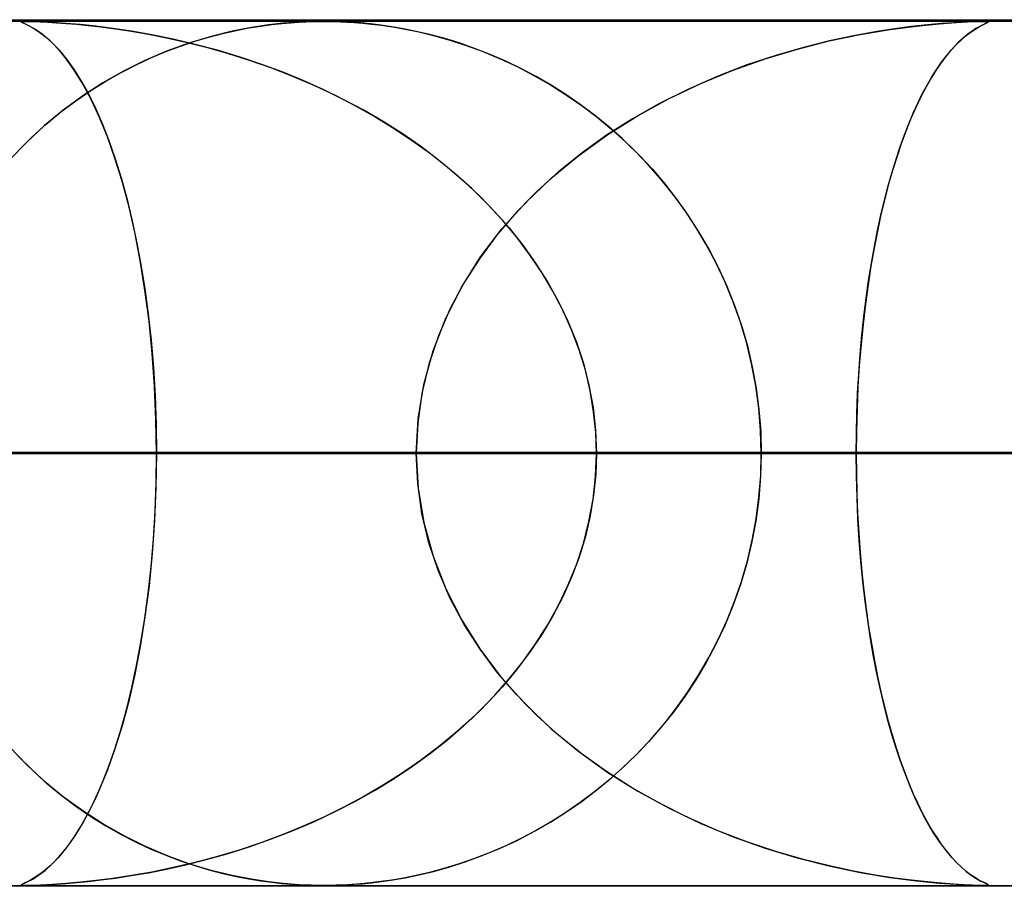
# Model space of a CAD drawing. Header units: millimetres. Extents: x -550 to 550, y -599 to 599.
# Tile 7 of 47: x -209 to -197, y 589 to 599. Entities that reach past the tile are written whole.
import ezdxf

# ---------------------------------------------------------------- set-up
doc = ezdxf.new("R2010")
doc.units = ezdxf.units.MM
doc.layers.add('HIDDEN', color=7, linetype='Continuous')
doc.layers.add('THICK', color=7, linetype='Continuous')

msp = doc.modelspace()

# ---------------------------------------------------------------- linework, layer by layer
at = {"layer": 'HIDDEN'}
for p, q in [((0, 598.99), (-451, 598.99)), ((0, 598.99), (-229.578, 598.99)), ((0, 598.99), (-229.578, 598.99)), ((0, 598.98), (-220.245, 598.98)), ((-208.692, 598.975), (-208.685, 598.978)), ((-208.685, 598.969), (-208.692, 598.975)), ((-208.677, 598.979), (-208.691, 598.975)), ((-208.691, 598.975), (-208.682, 598.967)), ((-208.685, 598.978), (-208.667, 598.98)), ((-208.657, 598.955), (-208.685, 598.969)), ((-208.682, 598.967), (-208.656, 598.955)), ((-208.638, 598.98), (-208.677, 598.979)), ((-208.667, 598.98), (-208.639, 598.98)), ((-208.604, 598.93), (-208.657, 598.955)), ((-208.656, 598.955), (-208.615, 598.935)), ((-208.639, 598.98), (-208.599, 598.98)), ((-208.571, 598.979), (-208.638, 598.98)), ((-208.615, 598.935), (-208.56, 598.906)), ((-208.534, 598.89), (-208.604, 598.93)), ((-208.599, 598.98), (-208.546, 598.978)), ((-208.471, 598.975), (-208.571, 598.979)), ((-208.546, 598.978), (-208.476, 598.976)), ((-208.476, 598.976), (-208.389, 598.971)), ((-208.335, 598.968), (-208.471, 598.975)), ((-208.389, 598.971), (-208.286, 598.965)), ((-208.177, 598.957), (-208.335, 598.968)), ((-208.286, 598.965), (-208.173, 598.957)), ((-208.009, 598.943), (-208.177, 598.957)), ((-208.173, 598.957), (-208.053, 598.947)), ((-208.053, 598.947), (-207.921, 598.934)), ((-207.832, 598.924), (-208.009, 598.943)), ((-207.921, 598.934), (-207.772, 598.917)), ((-207.635, 598.899), (-207.832, 598.924)), ((-206.064, 598.904), (-205.926, 598.927)), ((-205.838, 598.939), (-206.034, 598.909)), ((-205.926, 598.927), (-205.8, 598.944)), ((-205.668, 598.958), (-205.838, 598.939)), ((-205.8, 598.944), (-205.685, 598.956)), ((-205.685, 598.956), (-205.582, 598.965)), ((-205.533, 598.969), (-205.668, 598.958)), ((-205.582, 598.965), (-205.489, 598.972)), ((-205.429, 598.975), (-205.533, 598.969)), ((-205.489, 598.972), (-205.407, 598.976)), ((-205.346, 598.978), (-205.429, 598.975)), ((-205.407, 598.976), (-205.333, 598.978)), ((-205.271, 598.979), (-205.346, 598.978)), ((-205.333, 598.978), (-205.264, 598.98)), ((-205.2, 598.98), (-205.271, 598.979)), ((-205.264, 598.98), (-205.199, 598.98)), ((-205.129, 598.98), (-205.2, 598.98)), ((-205.199, 598.98), (-205.136, 598.98)), ((-205.136, 598.98), (-205.072, 598.978)), ((-205.055, 598.978), (-205.129, 598.98)), ((-205.072, 598.978), (-205.003, 598.976)), ((-204.972, 598.975), (-205.055, 598.978)), ((-205.003, 598.976), (-204.928, 598.973)), ((-204.877, 598.97), (-204.972, 598.975)), ((-204.928, 598.973), (-204.845, 598.967)), ((-204.772, 598.962), (-204.877, 598.97)), ((-204.845, 598.967), (-204.752, 598.96)), ((-204.658, 598.951), (-204.772, 598.962)), ((-204.752, 598.96), (-204.649, 598.95)), ((-204.539, 598.936), (-204.658, 598.951)), ((-204.649, 598.95), (-204.533, 598.935)), ((-204.414, 598.918), (-204.539, 598.936)), ((-204.533, 598.935), (-204.402, 598.916)), ((-204.279, 598.895), (-204.414, 598.918)), ((-198.661, 598.887), (-198.354, 598.927)), ((-198.412, 598.92), (-198.611, 598.894)), ((-198.229, 598.94), (-198.412, 598.92)), ((-198.354, 598.927), (-198.094, 598.953)), ((-198.065, 598.955), (-198.229, 598.94)), ((-198.094, 598.953), (-197.898, 598.967)), ((-197.924, 598.965), (-198.065, 598.955)), ((-197.806, 598.972), (-197.924, 598.965)), ((-197.898, 598.967), (-197.768, 598.974)), ((-197.708, 598.977), (-197.806, 598.972)), ((-197.768, 598.974), (-197.682, 598.978)), ((-197.631, 598.979), (-197.708, 598.977)), ((-197.682, 598.978), (-197.621, 598.979)), ((-197.67, 598.896), (-197.619, 598.925)), ((-197.631, 598.919), (-197.669, 598.897)), ((-197.576, 598.98), (-197.631, 598.979)), ((-197.598, 598.936), (-197.631, 598.919)), ((-197.621, 598.979), (-197.576, 598.98)), ((-197.619, 598.925), (-197.575, 598.947)), ((-197.572, 598.949), (-197.598, 598.936)), ((-197.576, 598.98), (-197.574, 598.98)), ((-197.542, 598.979), (-197.576, 598.98)), ((-197.575, 598.947), (-197.543, 598.962)), ((-197.574, 598.98), (-197.572, 598.98)), ((-197.572, 598.98), (-197.569, 598.98)), ((-197.55, 598.959), (-197.572, 598.949)), ((-197.569, 598.98), (-197.567, 598.98)), ((-197.567, 598.98), (-197.565, 598.98)), ((-197.565, 598.98), (-197.563, 598.98)), ((-197.561, 598.98), (-197.537, 598.979)), ((-197.533, 598.967), (-197.55, 598.959)), ((-197.543, 598.962), (-197.526, 598.971)), ((-197.526, 598.977), (-197.542, 598.979)), ((-197.537, 598.979), (-197.526, 598.977)), ((-197.525, 598.973), (-197.533, 598.967)), ((-197.526, 598.977), (-197.525, 598.973)), ((-197.526, 598.971), (-197.526, 598.977)), ((-208.56, 598.906), (-208.493, 598.863)), ((-208.449, 598.831), (-208.534, 598.89)), ((-208.493, 598.863), (-208.417, 598.806)), ((-208.358, 598.754), (-208.449, 598.831)), ((-208.417, 598.806), (-208.335, 598.731)), ((-207.772, 598.917), (-207.605, 598.895)), ((-207.419, 598.866), (-207.635, 598.899)), ((-207.605, 598.895), (-207.422, 598.867)), ((-207.422, 598.867), (-207.225, 598.833)), ((-207.186, 598.825), (-207.419, 598.866)), ((-207.225, 598.833), (-207.014, 598.791)), ((-206.938, 598.774), (-207.186, 598.825)), ((-206.498, 598.807), (-206.756, 598.729)), ((-206.526, 598.799), (-206.366, 598.841)), ((-206.256, 598.866), (-206.498, 598.807)), ((-206.366, 598.841), (-206.211, 598.876)), ((-206.034, 598.909), (-206.256, 598.866)), ((-206.211, 598.876), (-206.064, 598.904)), ((-204.402, 598.916), (-204.258, 598.891)), ((-204.134, 598.865), (-204.279, 598.895)), ((-204.258, 598.891), (-204.101, 598.858)), ((-203.978, 598.829), (-204.134, 598.865)), ((-204.101, 598.858), (-203.933, 598.818)), ((-203.812, 598.785), (-203.978, 598.829)), ((-203.933, 598.818), (-203.754, 598.768)), ((-199.365, 598.754), (-199.005, 598.829)), ((-199.084, 598.814), (-199.361, 598.755)), ((-198.834, 598.86), (-199.084, 598.814)), ((-199.005, 598.829), (-198.661, 598.887)), ((-198.611, 598.894), (-198.834, 598.86)), ((-197.837, 598.769), (-197.781, 598.818)), ((-197.761, 598.833), (-197.813, 598.791)), ((-197.781, 598.818), (-197.725, 598.86)), ((-197.713, 598.868), (-197.761, 598.833)), ((-197.725, 598.86), (-197.67, 598.896)), ((-197.669, 598.897), (-197.713, 598.868)), ((-208.264, 598.658), (-208.358, 598.754)), ((-208.335, 598.731), (-208.251, 598.643)), ((-207.024, 598.631), (-206.855, 598.695)), ((-207.014, 598.791), (-206.791, 598.741)), ((-206.756, 598.729), (-207.014, 598.635)), ((-206.683, 598.715), (-206.938, 598.774)), ((-206.855, 598.695), (-206.689, 598.751)), ((-206.791, 598.741), (-206.557, 598.682)), ((-206.689, 598.751), (-206.526, 598.799)), ((-206.428, 598.647), (-206.683, 598.715)), ((-203.637, 598.731), (-203.812, 598.785)), ((-203.754, 598.768), (-203.566, 598.707)), ((-203.457, 598.669), (-203.637, 598.731)), ((-203.566, 598.707), (-203.371, 598.636)), ((-199.731, 598.661), (-199.365, 598.754)), ((-199.361, 598.755), (-199.66, 598.68)), ((-197.952, 598.652), (-197.894, 598.714)), ((-197.869, 598.74), (-197.928, 598.679)), ((-197.894, 598.714), (-197.837, 598.769)), ((-197.813, 598.791), (-197.869, 598.74)), ((-208.169, 598.543), (-208.264, 598.658)), ((-208.251, 598.643), (-208.167, 598.54)), ((-207.014, 598.635), (-207.266, 598.527)), ((-207.195, 598.56), (-207.024, 598.631)), ((-206.557, 598.682), (-206.313, 598.613)), ((-206.176, 598.571), (-206.428, 598.647)), ((-206.313, 598.613), (-206.06, 598.533)), ((-203.277, 598.599), (-203.457, 598.669)), ((-203.371, 598.636), (-203.169, 598.552)), ((-203.099, 598.521), (-203.277, 598.599)), ((-199.978, 598.588), (-200.313, 598.477)), ((-200.101, 598.549), (-199.731, 598.661)), ((-199.66, 598.68), (-199.978, 598.588)), ((-198.066, 598.509), (-198.009, 598.584)), ((-197.99, 598.608), (-198.054, 598.525)), ((-198.009, 598.584), (-197.952, 598.652)), ((-197.928, 598.679), (-197.99, 598.608)), ((-208.072, 598.407), (-208.169, 598.543)), ((-208.167, 598.54), (-208.083, 598.422)), ((-207.54, 598.39), (-207.367, 598.479)), ((-207.266, 598.527), (-207.512, 598.405)), ((-207.367, 598.479), (-207.195, 598.56)), ((-205.927, 598.488), (-206.176, 598.571)), ((-206.06, 598.533), (-205.804, 598.443)), ((-205.681, 598.396), (-205.927, 598.488)), ((-203.169, 598.552), (-202.968, 598.459)), ((-202.922, 598.437), (-203.099, 598.521)), ((-200.313, 598.477), (-200.658, 598.344)), ((-200.473, 598.417), (-200.101, 598.549)), ((-198.122, 598.428), (-198.066, 598.509)), ((-198.054, 598.525), (-198.119, 598.433)), ((-208.083, 598.422), (-207.999, 598.29)), ((-207.976, 598.25), (-208.072, 598.407)), ((-207.512, 598.405), (-207.751, 598.269)), ((-207.715, 598.291), (-207.54, 598.39)), ((-205.804, 598.443), (-205.553, 598.345)), ((-205.438, 598.297), (-205.681, 598.396)), ((-202.968, 598.459), (-202.772, 598.357)), ((-202.747, 598.344), (-202.922, 598.437)), ((-202.772, 598.357), (-202.581, 598.248)), ((-200.844, 598.264), (-200.473, 598.417)), ((-198.119, 598.433), (-198.182, 598.333)), ((-198.178, 598.34), (-198.122, 598.428)), ((-207.999, 598.29), (-207.917, 598.142)), ((-207.751, 598.269), (-207.983, 598.119)), ((-207.88, 598.07), (-207.976, 598.25)), ((-207.889, 598.182), (-207.715, 598.291)), ((-205.553, 598.345), (-205.307, 598.24)), ((-205.2, 598.191), (-205.438, 598.297)), ((-205.307, 598.24), (-205.068, 598.127)), ((-202.575, 598.244), (-202.747, 598.344)), ((-202.581, 598.248), (-202.395, 598.13)), ((-202.404, 598.136), (-202.575, 598.244)), ((-201.211, 598.089), (-200.844, 598.264)), ((-200.658, 598.344), (-200.997, 598.194)), ((-198.288, 598.143), (-198.233, 598.245)), ((-198.182, 598.333), (-198.244, 598.225)), ((-198.233, 598.245), (-198.178, 598.34)), ((-208.062, 598.063), (-207.889, 598.182)), ((-207.917, 598.142), (-207.836, 597.978)), ((-204.966, 598.076), (-205.2, 598.191)), ((-205.068, 598.127), (-204.834, 598.006)), ((-202.237, 598.021), (-202.404, 598.136)), ((-202.395, 598.13), (-202.215, 598.005)), ((-200.997, 598.194), (-201.323, 598.031)), ((-198.341, 598.035), (-198.288, 598.143)), ((-198.244, 598.225), (-198.305, 598.11)), ((-208.234, 597.934), (-208.062, 598.063)), ((-207.983, 598.119), (-208.207, 597.955)), ((-207.787, 597.869), (-207.88, 598.07)), ((-204.737, 597.953), (-204.966, 598.076)), ((-202.072, 597.897), (-202.237, 598.021)), ((-201.323, 598.031), (-201.636, 597.855)), ((-201.571, 597.893), (-201.211, 598.089)), ((-198.394, 597.92), (-198.341, 598.035)), ((-198.305, 598.11), (-198.363, 597.987)), ((-208.207, 597.955), (-208.423, 597.778)), ((-208.403, 597.795), (-208.234, 597.934)), ((-207.836, 597.978), (-207.757, 597.799)), ((-204.834, 598.006), (-204.607, 597.878)), ((-204.513, 597.823), (-204.737, 597.953)), ((-202.215, 598.005), (-202.041, 597.873)), ((-201.911, 597.766), (-202.072, 597.897)), ((-198.445, 597.798), (-198.394, 597.92)), ((-198.363, 597.987), (-198.42, 597.857)), ((-208.568, 597.646), (-208.403, 597.795)), ((-207.696, 597.646), (-207.787, 597.869)), ((-207.757, 597.799), (-207.681, 597.604)), ((-204.607, 597.878), (-204.387, 597.743)), ((-204.295, 597.684), (-204.513, 597.823)), ((-202.041, 597.873), (-201.873, 597.733)), ((-201.636, 597.855), (-201.934, 597.665)), ((-201.92, 597.674), (-201.571, 597.893)), ((-198.495, 597.669), (-198.445, 597.798)), ((-198.42, 597.857), (-198.476, 597.72)), ((-208.423, 597.778), (-208.629, 597.587)), ((-204.387, 597.743), (-204.174, 597.601)), ((-204.084, 597.538), (-204.295, 597.684)), ((-202.255, 597.433), (-201.92, 597.674)), ((-201.753, 597.626), (-201.911, 597.766)), ((-201.873, 597.733), (-201.711, 597.586)), ((-198.544, 597.533), (-198.495, 597.669)), ((-198.476, 597.72), (-198.529, 597.576)), ((-208.629, 597.587), (-208.825, 597.384)), ((-208.729, 597.487), (-208.568, 597.646)), ((-207.61, 597.401), (-207.696, 597.646)), ((-207.681, 597.604), (-207.607, 597.394)), ((-204.174, 597.601), (-203.968, 597.453)), ((-201.934, 597.665), (-202.217, 597.462)), ((-201.599, 597.478), (-201.753, 597.626)), ((-201.711, 597.586), (-201.555, 597.433)), ((-198.529, 597.576), (-198.58, 597.425)), ((-203.879, 597.383), (-204.084, 597.538)), ((-203.968, 597.453), (-203.771, 597.297)), ((-202.217, 597.462), (-202.485, 597.247)), ((-201.45, 597.321), (-201.599, 597.478)), ((-198.592, 597.389), (-198.544, 597.533)), ((-207.528, 597.136), (-207.61, 597.401)), ((-207.607, 597.394), (-207.538, 597.172)), ((-203.681, 597.22), (-203.879, 597.383)), ((-202.572, 597.171), (-202.255, 597.433)), ((-201.555, 597.433), (-201.405, 597.272)), ((-198.638, 597.239), (-198.592, 597.389)), ((-198.58, 597.425), (-198.63, 597.268)), ((-203.771, 597.297), (-203.581, 597.133)), ((-203.49, 597.05), (-203.681, 597.22)), ((-202.485, 597.247), (-202.737, 597.02)), ((-201.306, 597.156), (-201.45, 597.321)), ((-201.405, 597.272), (-201.262, 597.104)), ((-198.683, 597.082), (-198.638, 597.239)), ((-198.63, 597.268), (-198.677, 597.103)), ((-207.538, 597.172), (-207.474, 596.938)), ((-207.452, 596.85), (-207.528, 597.136)), ((-203.581, 597.133), (-203.399, 596.962)), ((-202.868, 596.888), (-202.572, 597.171)), ((-201.166, 596.981), (-201.306, 597.156)), ((-201.262, 597.104), (-201.126, 596.928)), ((-198.677, 597.103), (-198.722, 596.93)), ((-203.309, 596.871), (-203.49, 597.05)), ((-202.737, 597.02), (-202.972, 596.779)), ((-198.726, 596.917), (-198.683, 597.082)), ((-207.474, 596.938), (-207.414, 596.693)), ((-203.399, 596.962), (-203.225, 596.782)), ((-203.142, 596.584), (-202.868, 596.888)), ((-201.032, 596.798), (-201.166, 596.981)), ((-201.126, 596.928), (-200.995, 596.743)), ((-198.722, 596.93), (-198.766, 596.749)), ((-198.766, 596.745), (-198.726, 596.917)), ((-207.382, 596.544), (-207.452, 596.85)), ((-203.136, 596.684), (-203.309, 596.871)), ((-203.225, 596.782), (-203.058, 596.594)), ((-202.972, 596.779), (-203.192, 596.523)), ((-200.905, 596.605), (-201.032, 596.798)), ((-207.414, 596.693), (-207.36, 596.438)), ((-202.974, 596.49), (-203.136, 596.684)), ((-200.995, 596.743), (-200.871, 596.55)), ((-198.766, 596.749), (-198.807, 596.559)), ((-198.805, 596.566), (-198.766, 596.745)), ((-207.319, 596.22), (-207.382, 596.544)), ((-203.388, 596.26), (-203.142, 596.584)), ((-203.058, 596.594), (-202.9, 596.396)), ((-200.785, 596.404), (-200.905, 596.605)), ((-200.871, 596.55), (-200.754, 596.349)), ((-198.807, 596.559), (-198.846, 596.361)), ((-198.842, 596.38), (-198.805, 596.566)), ((-207.36, 596.438), (-207.31, 596.172)), ((-203.192, 596.523), (-203.394, 596.251)), ((-202.822, 596.289), (-202.974, 596.49)), ((-202.9, 596.396), (-202.753, 596.189)), ((-200.673, 596.194), (-200.785, 596.404)), ((-200.754, 596.349), (-200.646, 596.14)), ((-198.846, 596.361), (-198.882, 596.154)), ((-198.876, 596.187), (-198.842, 596.38)), ((-207.264, 595.877), (-207.319, 596.22)), ((-203.606, 595.916), (-203.388, 596.26)), ((-203.394, 596.251), (-203.577, 595.965)), ((-202.682, 596.081), (-202.822, 596.289)), ((-200.57, 595.976), (-200.673, 596.194)), ((-207.31, 596.172), (-207.266, 595.894)), ((-202.753, 596.189), (-202.616, 595.973)), ((-202.554, 595.866), (-202.682, 596.081)), ((-200.646, 596.14), (-200.547, 595.923)), ((-198.882, 596.154), (-198.915, 595.939)), ((-198.908, 595.989), (-198.876, 596.187)), ((-203.577, 595.965), (-203.738, 595.664)), ((-202.616, 595.973), (-202.491, 595.749)), ((-200.476, 595.75), (-200.57, 595.976)), ((-198.937, 595.784), (-198.908, 595.989)), ((-207.266, 595.894), (-207.227, 595.603)), ((-207.217, 595.518), (-207.264, 595.877)), ((-203.79, 595.554), (-203.606, 595.916)), ((-202.439, 595.645), (-202.554, 595.866)), ((-200.547, 595.923), (-200.457, 595.699)), ((-198.915, 595.939), (-198.946, 595.716)), ((-202.491, 595.749), (-202.38, 595.517)), ((-200.393, 595.516), (-200.476, 595.75)), ((-198.963, 595.573), (-198.937, 595.784)), ((-203.738, 595.664), (-203.875, 595.349)), ((-202.338, 595.419), (-202.439, 595.645)), ((-200.457, 595.699), (-200.377, 595.468)), ((-198.946, 595.716), (-198.973, 595.485)), ((-207.227, 595.603), (-207.194, 595.298)), ((-207.18, 595.146), (-207.217, 595.518)), ((-203.938, 595.176), (-203.79, 595.554)), ((-202.38, 595.517), (-202.283, 595.277)), ((-200.32, 595.274), (-200.393, 595.516)), ((-198.986, 595.357), (-198.963, 595.573)), ((-202.251, 595.187), (-202.338, 595.419)), ((-200.377, 595.468), (-200.308, 595.232)), ((-198.973, 595.485), (-198.996, 595.249)), ((-207.194, 595.298), (-207.167, 594.981)), ((-203.875, 595.349), (-203.985, 595.022)), ((-199.006, 595.136), (-198.986, 595.357)), ((-204.045, 594.787), (-203.938, 595.176)), ((-202.283, 595.277), (-202.202, 595.031)), ((-202.179, 594.951), (-202.251, 595.187)), ((-200.259, 595.025), (-200.32, 595.274)), ((-200.308, 595.232), (-200.252, 594.991)), ((-198.996, 595.249), (-199.016, 595.006)), ((-207.153, 594.765), (-207.18, 595.146)), ((-199.022, 594.91), (-199.006, 595.136)), ((-207.167, 594.981), (-207.148, 594.655)), ((-203.985, 595.022), (-204.066, 594.683)), ((-202.202, 595.031), (-202.137, 594.778)), ((-202.123, 594.712), (-202.179, 594.951)), ((-200.211, 594.771), (-200.259, 595.025)), ((-200.252, 594.991), (-200.207, 594.745)), ((-199.016, 595.006), (-199.031, 594.758)), ((-199.035, 594.683), (-199.022, 594.91)), ((-207.137, 594.379), (-207.153, 594.765)), ((-204.11, 594.391), (-204.045, 594.787)), ((-202.137, 594.778), (-202.09, 594.52)), ((-202.083, 594.472), (-202.123, 594.712)), ((-200.176, 594.513), (-200.211, 594.771)), ((-200.207, 594.745), (-200.174, 594.496)), ((-199.031, 594.758), (-199.042, 594.505)), ((-207.148, 594.655), (-207.136, 594.324)), ((-204.066, 594.683), (-204.115, 594.339)), ((-199.044, 594.453), (-199.035, 594.683)), ((-202.09, 594.52), (-202.061, 594.256)), ((-200.155, 594.253), (-200.176, 594.513)), ((-200.174, 594.496), (-200.154, 594.243)), ((-199.042, 594.505), (-199.049, 594.249)), ((-207.132, 593.99), (-207.137, 594.379)), ((-204.132, 593.99), (-204.11, 594.391)), ((-202.059, 594.231), (-202.083, 594.472)), ((-199.05, 594.222), (-199.044, 594.453)), ((-207.136, 594.324), (-207.132, 593.99)), ((-204.115, 594.339), (-204.132, 593.99)), ((-202.061, 594.256), (-202.051, 593.99)), ((-202.051, 593.99), (-202.059, 594.231)), ((-200.148, 593.99), (-200.155, 594.253)), ((-200.154, 594.243), (-200.148, 593.99)), ((-199.049, 594.249), (-199.051, 593.99)), ((-199.051, 593.99), (-199.05, 594.222)), ((-204.132, 593.99), (-392.558, 593.99)), ((-392.558, 593.99), (-204.132, 593.99)), ((-382.577, 593.99), (-199.051, 593.99)), ((-199.051, 593.99), (-382.577, 593.99)), ((-192.525, 593.99), (-369.756, 593.99)), ((-369.756, 593.99), (-192.525, 593.99)), ((-359.775, 593.99), (-187.444, 593.99)), ((-187.444, 593.99), (-359.775, 593.99)), ((-180.918, 593.99), (-346.954, 593.99)), ((-346.954, 593.99), (-180.918, 593.99)), ((-336.973, 593.99), (-175.837, 593.99)), ((-175.837, 593.99), (-336.973, 593.99)), ((-169.31, 593.99), (-324.151, 593.99)), ((-324.151, 593.99), (-169.31, 593.99)), ((-314.17, 593.99), (-164.229, 593.99)), ((-164.229, 593.99), (-314.17, 593.99)), ((-157.703, 593.99), (-301.349, 593.99)), ((-301.349, 593.99), (-157.703, 593.99)), ((-291.367, 593.99), (-152.622, 593.99)), ((-152.622, 593.99), (-291.367, 593.99)), ((-146.095, 593.99), (-278.545, 593.99)), ((-278.545, 593.99), (-146.095, 593.99)), ((-268.563, 593.99), (-141.014, 593.99)), ((-141.014, 593.99), (-268.563, 593.99)), ((-134.487, 593.99), (-255.741, 593.99)), ((-255.741, 593.99), (-134.487, 593.99)), ((-245.759, 593.99), (-129.405, 593.99)), ((-129.405, 593.99), (-245.759, 593.99)), ((-122.878, 593.99), (-232.936, 593.99)), ((-232.936, 593.99), (-122.878, 593.99)), ((-222.954, 593.99), (-117.797, 593.99)), ((-117.797, 593.99), (-222.954, 593.99)), ((0, 593.99), (-218.739, 593.99)), ((-218.739, 593.99), (0, 593.99)), ((-213.658, 593.99), (0, 593.99)), ((0, 593.99), (-213.658, 593.99)), ((-213.658, 593.99), (-207.132, 593.99)), ((-207.132, 593.99), (-213.658, 593.99)), ((-204.132, 593.99), (-210.658, 593.99)), ((-210.658, 593.99), (-204.132, 593.99)), ((-111.269, 593.99), (-210.131, 593.99)), ((-210.131, 593.99), (-111.269, 593.99)), ((-207.132, 593.99), (-207.137, 593.601)), ((-207.136, 593.656), (-207.132, 593.99)), ((0, 593.99), (-207.132, 593.99)), ((-207.132, 593.99), (0, 593.99)), ((-204.115, 593.641), (-204.132, 593.99)), ((-204.132, 593.99), (-204.11, 593.589)), ((-202.061, 593.724), (-202.051, 593.99)), ((-202.051, 593.99), (-202.059, 593.749)), ((-202.051, 593.99), (0, 593.99)), ((0, 593.99), (-202.051, 593.99)), ((-202.051, 593.99), (-195.525, 593.99)), ((-195.525, 593.99), (-202.051, 593.99)), ((-200.148, 593.99), (-200.155, 593.727)), ((-200.154, 593.737), (-200.148, 593.99)), ((-200.148, 593.99), (-106.187, 593.99)), ((-106.187, 593.99), (-200.148, 593.99)), ((-187.323, 593.99), (-200.148, 593.99)), ((-200.148, 593.99), (-187.323, 593.99)), ((-199.051, 593.99), (-199.05, 593.758)), ((-199.049, 593.735), (-199.051, 593.99)), ((-192.525, 593.99), (-199.051, 593.99)), ((-199.051, 593.99), (-192.525, 593.99)), ((-202.09, 593.46), (-202.061, 593.724)), ((-202.059, 593.749), (-202.083, 593.508)), ((-200.155, 593.727), (-200.176, 593.466)), ((-200.174, 593.484), (-200.154, 593.737)), ((-199.05, 593.758), (-199.044, 593.527)), ((-199.042, 593.481), (-199.049, 593.735)), ((-207.137, 593.601), (-207.153, 593.215)), ((-207.148, 593.325), (-207.136, 593.656)), ((-204.066, 593.297), (-204.115, 593.641)), ((-204.11, 593.589), (-204.045, 593.193)), ((-202.083, 593.508), (-202.123, 593.268)), ((-200.176, 593.466), (-200.211, 593.209)), ((-200.207, 593.235), (-200.174, 593.484)), ((-199.044, 593.527), (-199.035, 593.297)), ((-199.031, 593.231), (-199.042, 593.481)), ((-202.137, 593.202), (-202.09, 593.46)), ((-207.167, 592.999), (-207.148, 593.325)), ((-203.985, 592.958), (-204.066, 593.297)), ((-202.123, 593.268), (-202.179, 593.029)), ((-200.252, 592.989), (-200.207, 593.235)), ((-199.035, 593.297), (-199.022, 593.07)), ((-207.153, 593.215), (-207.18, 592.834)), ((-204.045, 593.193), (-203.938, 592.805)), ((-202.202, 592.949), (-202.137, 593.202)), ((-200.211, 593.209), (-200.259, 592.955)), ((-199.016, 592.986), (-199.031, 593.231)), ((-202.179, 593.029), (-202.251, 592.793)), ((-199.022, 593.07), (-199.006, 592.844)), ((-207.194, 592.682), (-207.167, 592.999)), ((-203.875, 592.631), (-203.985, 592.958)), ((-202.283, 592.703), (-202.202, 592.949)), ((-200.259, 592.955), (-200.32, 592.706)), ((-200.308, 592.748), (-200.252, 592.989)), ((-198.997, 592.746), (-199.016, 592.986)), ((-207.18, 592.834), (-207.217, 592.462)), ((-203.938, 592.805), (-203.79, 592.426)), ((-202.251, 592.793), (-202.338, 592.561)), ((-199.006, 592.844), (-198.986, 592.623)), ((-207.227, 592.377), (-207.194, 592.682)), ((-202.38, 592.463), (-202.283, 592.703)), ((-200.32, 592.706), (-200.393, 592.464)), ((-200.377, 592.512), (-200.308, 592.748)), ((-198.974, 592.512), (-198.997, 592.746)), ((-203.738, 592.316), (-203.875, 592.631)), ((-202.338, 592.561), (-202.439, 592.335)), ((-198.986, 592.623), (-198.963, 592.407)), ((-207.217, 592.462), (-207.264, 592.103)), ((-202.491, 592.231), (-202.38, 592.463)), ((-200.393, 592.464), (-200.476, 592.23)), ((-200.457, 592.281), (-200.377, 592.512)), ((-198.948, 592.284), (-198.974, 592.512)), ((-207.266, 592.086), (-207.227, 592.377)), ((-203.79, 592.426), (-203.606, 592.064)), ((-202.439, 592.335), (-202.554, 592.114)), ((-198.963, 592.407), (-198.937, 592.196)), ((-203.577, 592.015), (-203.738, 592.316)), ((-202.616, 592.007), (-202.491, 592.231)), ((-200.476, 592.23), (-200.57, 592.004)), ((-200.547, 592.057), (-200.457, 592.281)), ((-198.918, 592.063), (-198.948, 592.284)), ((-207.264, 592.103), (-207.319, 591.76)), ((-202.554, 592.114), (-202.682, 591.899)), ((-198.937, 592.196), (-198.908, 591.991)), ((-207.31, 591.808), (-207.266, 592.086)), ((-203.606, 592.064), (-203.389, 591.721)), ((-203.394, 591.729), (-203.577, 592.015)), ((-202.753, 591.791), (-202.616, 592.007)), ((-200.57, 592.004), (-200.673, 591.786)), ((-200.646, 591.84), (-200.547, 592.057)), ((-198.886, 591.85), (-198.918, 592.063)), ((-198.908, 591.991), (-198.876, 591.793)), ((-202.682, 591.899), (-202.822, 591.691)), ((-207.319, 591.76), (-207.382, 591.436)), ((-207.36, 591.542), (-207.31, 591.808)), ((-202.9, 591.584), (-202.753, 591.791)), ((-200.673, 591.786), (-200.785, 591.576)), ((-200.754, 591.631), (-200.646, 591.84)), ((-198.85, 591.645), (-198.886, 591.85)), ((-198.876, 591.793), (-198.842, 591.6)), ((-203.192, 591.457), (-203.394, 591.729)), ((-203.389, 591.721), (-203.142, 591.396)), ((-202.822, 591.691), (-202.974, 591.49)), ((-198.812, 591.448), (-198.85, 591.645)), ((-207.414, 591.287), (-207.36, 591.542)), ((-203.058, 591.386), (-202.9, 591.584)), ((-200.785, 591.576), (-200.905, 591.375)), ((-200.871, 591.43), (-200.754, 591.631)), ((-198.842, 591.6), (-198.805, 591.414)), ((-207.382, 591.436), (-207.452, 591.13)), ((-202.972, 591.201), (-203.192, 591.457)), ((-202.974, 591.49), (-203.136, 591.296)), ((-200.995, 591.237), (-200.871, 591.43)), ((-198.772, 591.259), (-198.812, 591.448)), ((-198.805, 591.414), (-198.766, 591.235)), ((-203.225, 591.198), (-203.058, 591.386)), ((-203.142, 591.396), (-202.869, 591.092)), ((-200.905, 591.375), (-201.032, 591.182)), ((-207.474, 591.042), (-207.414, 591.287)), ((-203.399, 591.018), (-203.225, 591.198)), ((-203.136, 591.296), (-203.309, 591.109)), ((-202.737, 590.96), (-202.972, 591.201)), ((-201.126, 591.052), (-200.995, 591.237)), ((-198.73, 591.079), (-198.772, 591.259)), ((-198.766, 591.235), (-198.726, 591.063)), ((-207.452, 591.13), (-207.528, 590.844)), ((-203.309, 591.109), (-203.49, 590.93)), ((-202.869, 591.092), (-202.572, 590.809)), ((-201.032, 591.182), (-201.166, 590.999)), ((-198.685, 590.907), (-198.73, 591.079)), ((-207.538, 590.808), (-207.474, 591.042)), ((-203.581, 590.846), (-203.399, 591.018)), ((-202.485, 590.733), (-202.737, 590.96)), ((-201.166, 590.999), (-201.306, 590.824)), ((-201.262, 590.876), (-201.126, 591.052)), ((-198.726, 591.063), (-198.683, 590.898)), ((-203.771, 590.683), (-203.581, 590.846)), ((-203.49, 590.93), (-203.681, 590.76)), ((-201.405, 590.708), (-201.262, 590.876)), ((-198.639, 590.743), (-198.685, 590.907)), ((-198.683, 590.898), (-198.638, 590.741)), ((-207.528, 590.844), (-207.61, 590.579)), ((-207.607, 590.586), (-207.538, 590.808)), ((-203.681, 590.76), (-203.879, 590.597)), ((-202.572, 590.809), (-202.255, 590.547)), ((-202.217, 590.518), (-202.485, 590.733)), ((-201.306, 590.824), (-201.45, 590.659)), ((-198.591, 590.586), (-198.639, 590.743)), ((-198.638, 590.741), (-198.592, 590.591)), ((-203.968, 590.527), (-203.771, 590.683)), ((-201.45, 590.659), (-201.599, 590.502)), ((-201.555, 590.547), (-201.405, 590.708)), ((-208.629, 590.393), (-208.825, 590.596)), ((-207.61, 590.579), (-207.696, 590.334)), ((-207.681, 590.376), (-207.607, 590.586)), ((-204.174, 590.379), (-203.968, 590.527)), ((-203.879, 590.597), (-204.084, 590.442)), ((-202.255, 590.547), (-201.921, 590.306)), ((-201.934, 590.315), (-202.217, 590.518)), ((-201.711, 590.394), (-201.555, 590.547)), ((-198.592, 590.591), (-198.544, 590.447)), ((-198.54, 590.436), (-198.591, 590.586)), ((-208.729, 590.493), (-208.568, 590.334)), ((-208.423, 590.202), (-208.629, 590.393)), ((-204.084, 590.442), (-204.295, 590.296)), ((-201.873, 590.247), (-201.711, 590.394)), ((-201.599, 590.502), (-201.753, 590.354)), ((-198.544, 590.447), (-198.495, 590.311)), ((-198.488, 590.292), (-198.54, 590.436)), ((-208.568, 590.334), (-208.403, 590.185)), ((-207.696, 590.334), (-207.787, 590.111)), ((-207.757, 590.181), (-207.681, 590.376)), ((-204.295, 590.296), (-204.513, 590.157)), ((-204.387, 590.237), (-204.174, 590.379)), ((-201.636, 590.125), (-201.934, 590.315)), ((-201.921, 590.306), (-201.572, 590.088)), ((-201.753, 590.354), (-201.911, 590.214)), ((-198.495, 590.311), (-198.445, 590.182)), ((-198.434, 590.155), (-198.488, 590.292)), ((-208.207, 590.025), (-208.423, 590.202)), ((-208.403, 590.185), (-208.234, 590.046)), ((-207.836, 590.002), (-207.757, 590.181)), ((-204.607, 590.102), (-204.387, 590.237)), ((-201.911, 590.214), (-202.072, 590.083)), ((-202.041, 590.107), (-201.873, 590.247)), ((-198.445, 590.182), (-198.394, 590.06)), ((-207.787, 590.111), (-207.88, 589.91)), ((-204.834, 589.974), (-204.607, 590.102)), ((-204.513, 590.157), (-204.737, 590.027)), ((-202.072, 590.083), (-202.237, 589.959)), ((-202.215, 589.975), (-202.041, 590.107)), ((-201.323, 589.949), (-201.636, 590.125)), ((-201.572, 590.088), (-201.212, 589.891)), ((-198.378, 590.025), (-198.434, 590.155)), ((-198.394, 590.06), (-198.341, 589.945)), ((-208.234, 590.046), (-208.062, 589.917)), ((-207.983, 589.861), (-208.207, 590.025)), ((-207.917, 589.838), (-207.836, 590.002)), ((-205.068, 589.853), (-204.834, 589.974)), ((-204.737, 590.027), (-204.966, 589.904)), ((-202.237, 589.959), (-202.404, 589.844)), ((-202.395, 589.85), (-202.215, 589.975)), ((-200.997, 589.786), (-201.323, 589.949)), ((-198.32, 589.902), (-198.378, 590.025)), ((-198.341, 589.945), (-198.288, 589.837)), ((-208.062, 589.917), (-207.889, 589.798)), ((-207.999, 589.69), (-207.917, 589.838)), ((-207.751, 589.711), (-207.983, 589.861)), ((-207.88, 589.91), (-207.976, 589.73)), ((-205.307, 589.74), (-205.068, 589.853)), ((-204.966, 589.904), (-205.2, 589.789)), ((-202.581, 589.732), (-202.395, 589.85)), ((-202.404, 589.844), (-202.575, 589.736)), ((-201.212, 589.891), (-200.844, 589.716)), ((-198.261, 589.786), (-198.32, 589.902)), ((-198.288, 589.837), (-198.233, 589.735)), ((-207.976, 589.73), (-208.072, 589.573)), ((-207.889, 589.798), (-207.715, 589.689)), ((-207.512, 589.575), (-207.751, 589.711)), ((-205.553, 589.635), (-205.307, 589.74)), ((-205.2, 589.789), (-205.438, 589.683)), ((-202.772, 589.623), (-202.581, 589.732)), ((-202.575, 589.736), (-202.747, 589.636)), ((-200.658, 589.636), (-200.997, 589.786)), ((-200.844, 589.716), (-200.473, 589.563)), ((-198.2, 589.677), (-198.261, 589.786)), ((-198.233, 589.735), (-198.178, 589.64)), ((-208.083, 589.558), (-207.999, 589.69)), ((-207.715, 589.689), (-207.54, 589.59)), ((-205.804, 589.537), (-205.553, 589.635)), ((-205.438, 589.683), (-205.681, 589.584)), ((-202.968, 589.521), (-202.772, 589.623)), ((-202.747, 589.636), (-202.922, 589.544)), ((-200.313, 589.503), (-200.658, 589.636)), ((-198.138, 589.576), (-198.2, 589.677)), ((-198.178, 589.64), (-198.122, 589.552)), ((-208.072, 589.573), (-208.169, 589.437)), ((-208.167, 589.44), (-208.083, 589.558)), ((-207.54, 589.59), (-207.367, 589.501)), ((-207.266, 589.453), (-207.512, 589.575)), ((-207.367, 589.501), (-207.195, 589.42)), ((-205.927, 589.492), (-206.176, 589.409)), ((-206.06, 589.447), (-205.804, 589.537)), ((-205.681, 589.584), (-205.927, 589.492)), ((-203.169, 589.428), (-202.968, 589.521)), ((-202.922, 589.544), (-203.099, 589.459)), ((-200.473, 589.563), (-200.102, 589.431)), ((-199.978, 589.392), (-200.313, 589.503)), ((-198.074, 589.483), (-198.138, 589.576)), ((-198.122, 589.552), (-198.066, 589.471)), ((-198.01, 589.398), (-198.074, 589.483)), ((-208.169, 589.437), (-208.264, 589.322)), ((-208.251, 589.337), (-208.167, 589.44)), ((-207.014, 589.345), (-207.266, 589.453)), ((-207.195, 589.42), (-207.024, 589.349)), ((-206.176, 589.409), (-206.428, 589.333)), ((-206.313, 589.367), (-206.06, 589.447)), ((-203.277, 589.381), (-203.457, 589.311)), ((-203.371, 589.344), (-203.169, 589.428)), ((-203.099, 589.459), (-203.277, 589.381)), ((-200.102, 589.431), (-199.732, 589.319)), ((-199.66, 589.299), (-199.978, 589.392)), ((-198.066, 589.471), (-198.009, 589.396)), ((-197.949, 589.324), (-198.01, 589.398)), ((-198.009, 589.396), (-197.952, 589.328)), ((-208.264, 589.322), (-208.358, 589.226)), ((-208.335, 589.249), (-208.251, 589.337)), ((-207.024, 589.349), (-206.855, 589.285)), ((-206.756, 589.251), (-207.014, 589.345)), ((-206.683, 589.265), (-206.938, 589.206)), ((-206.855, 589.285), (-206.689, 589.229)), ((-206.791, 589.239), (-206.557, 589.298)), ((-206.428, 589.333), (-206.683, 589.265)), ((-206.557, 589.298), (-206.313, 589.367)), ((-203.754, 589.212), (-203.566, 589.273)), ((-203.457, 589.311), (-203.637, 589.249)), ((-203.566, 589.273), (-203.371, 589.344)), ((-199.732, 589.319), (-199.366, 589.226)), ((-199.361, 589.225), (-199.66, 589.299)), ((-197.952, 589.328), (-197.894, 589.266)), ((-197.889, 589.261), (-197.949, 589.324)), ((-197.894, 589.266), (-197.837, 589.211)), ((-197.833, 589.207), (-197.889, 589.261)), ((-208.449, 589.149), (-208.534, 589.09)), ((-208.493, 589.117), (-208.417, 589.174)), ((-208.358, 589.226), (-208.449, 589.149)), ((-208.417, 589.174), (-208.335, 589.249)), ((-207.422, 589.113), (-207.225, 589.147)), ((-207.186, 589.155), (-207.419, 589.114)), ((-207.225, 589.147), (-207.014, 589.189)), ((-206.938, 589.206), (-207.186, 589.155)), ((-207.014, 589.189), (-206.791, 589.239)), ((-206.498, 589.173), (-206.756, 589.251)), ((-206.689, 589.229), (-206.526, 589.181)), ((-206.526, 589.181), (-206.366, 589.139)), ((-206.256, 589.114), (-206.498, 589.173)), ((-203.978, 589.151), (-204.134, 589.115)), ((-204.101, 589.122), (-203.933, 589.162)), ((-203.812, 589.195), (-203.978, 589.151)), ((-203.933, 589.162), (-203.754, 589.212)), ((-203.637, 589.249), (-203.812, 589.195)), ((-199.366, 589.226), (-199.006, 589.151)), ((-199.084, 589.166), (-199.361, 589.225)), ((-198.834, 589.12), (-199.084, 589.166)), ((-199.006, 589.151), (-198.662, 589.093)), ((-197.837, 589.211), (-197.781, 589.162)), ((-197.78, 589.162), (-197.833, 589.207)), ((-197.781, 589.162), (-197.725, 589.12)), ((-197.731, 589.124), (-197.78, 589.162)), ((-208.604, 589.05), (-208.657, 589.025)), ((-208.656, 589.025), (-208.615, 589.045)), ((-208.615, 589.045), (-208.56, 589.074)), ((-208.534, 589.09), (-208.604, 589.05)), ((-208.56, 589.074), (-208.493, 589.117)), ((-208.009, 589.037), (-208.177, 589.023)), ((-208.173, 589.023), (-208.053, 589.033)), ((-208.053, 589.033), (-207.921, 589.046)), ((-207.832, 589.056), (-208.009, 589.037)), ((-207.921, 589.046), (-207.772, 589.063)), ((-207.635, 589.081), (-207.832, 589.056)), ((-207.772, 589.063), (-207.605, 589.085)), ((-207.419, 589.114), (-207.635, 589.081)), ((-207.605, 589.085), (-207.422, 589.113)), ((-206.366, 589.139), (-206.211, 589.104)), ((-206.034, 589.071), (-206.256, 589.114)), ((-206.211, 589.104), (-206.064, 589.076)), ((-206.064, 589.076), (-205.926, 589.053)), ((-205.838, 589.041), (-206.034, 589.071)), ((-205.926, 589.053), (-205.8, 589.036)), ((-205.668, 589.022), (-205.838, 589.041)), ((-205.8, 589.036), (-205.685, 589.024)), ((-204.658, 589.029), (-204.772, 589.018)), ((-204.752, 589.02), (-204.649, 589.03)), ((-204.539, 589.044), (-204.658, 589.029)), ((-204.649, 589.03), (-204.533, 589.045)), ((-204.414, 589.062), (-204.539, 589.044)), ((-204.533, 589.045), (-204.402, 589.064)), ((-204.279, 589.085), (-204.414, 589.062)), ((-204.402, 589.064), (-204.258, 589.089)), ((-204.134, 589.115), (-204.279, 589.085)), ((-204.258, 589.089), (-204.101, 589.122)), ((-198.611, 589.086), (-198.834, 589.12)), ((-198.662, 589.093), (-198.354, 589.053)), ((-198.412, 589.06), (-198.611, 589.086)), ((-198.229, 589.04), (-198.412, 589.06)), ((-198.354, 589.053), (-198.094, 589.027)), ((-198.065, 589.025), (-198.229, 589.04)), ((-198.094, 589.027), (-197.898, 589.013)), ((-197.686, 589.094), (-197.731, 589.124)), ((-197.725, 589.12), (-197.67, 589.084)), ((-197.646, 589.07), (-197.686, 589.094)), ((-197.67, 589.084), (-197.619, 589.055)), ((-197.612, 589.051), (-197.646, 589.07)), ((-197.619, 589.055), (-197.575, 589.033)), ((-197.583, 589.036), (-197.612, 589.051)), ((-197.559, 589.025), (-197.583, 589.036)), ((-197.575, 589.033), (-197.543, 589.018)), ((0, 588.99), (-451, 588.99)), ((-387.6, 589), (-197.576, 589)), ((-364.8, 589), (-185.97, 589)), ((-342, 589), (-174.364, 589)), ((-319.2, 589), (-162.758, 589)), ((-296.4, 589), (-151.152, 589)), ((-273.6, 589), (-139.546, 589)), ((-250.8, 589), (-127.939, 589)), ((0, 588.99), (-229.578, 588.99)), ((0, 588.99), (-229.578, 588.99)), ((-228, 589), (-116.333, 589)), ((-220.245, 589), (0, 589)), ((-208.685, 589.011), (-208.692, 589.005)), ((-208.692, 589.005), (-208.685, 589.002)), ((-208.691, 589.005), (-208.682, 589.013)), ((-208.677, 589.001), (-208.691, 589.005)), ((-208.657, 589.025), (-208.685, 589.011)), ((-208.685, 589.002), (-208.667, 589)), ((-208.682, 589.013), (-208.656, 589.025)), ((-208.638, 589), (-208.677, 589.001)), ((-208.667, 589), (-208.639, 589)), ((-208.639, 589), (-208.599, 589)), ((-208.571, 589.001), (-208.638, 589)), ((-208.599, 589), (-208.546, 589.002)), ((-208.471, 589.005), (-208.571, 589.001)), ((-208.546, 589.002), (-208.476, 589.004)), ((-208.476, 589.004), (-208.389, 589.009)), ((-208.335, 589.012), (-208.471, 589.005)), ((-208.389, 589.009), (-208.286, 589.015)), ((-208.177, 589.023), (-208.335, 589.012)), ((-208.286, 589.015), (-208.173, 589.023)), ((-205.685, 589.024), (-205.582, 589.015)), ((-205.533, 589.011), (-205.668, 589.022)), ((-205.582, 589.015), (-205.489, 589.008)), ((-205.429, 589.005), (-205.533, 589.011)), ((-205.489, 589.008), (-205.407, 589.004)), ((-205.346, 589.002), (-205.429, 589.005)), ((-205.407, 589.004), (-205.333, 589.002)), ((-205.271, 589), (-205.346, 589.002)), ((-205.333, 589.002), (-205.264, 589)), ((-205.2, 589), (-205.271, 589)), ((-205.264, 589), (-205.199, 589)), ((-205.129, 589), (-205.2, 589)), ((-205.2, 589), (-104.727, 589)), ((-205.199, 589), (-205.136, 589)), ((-205.136, 589), (-205.072, 589.002)), ((-205.055, 589.002), (-205.129, 589)), ((-205.072, 589.002), (-205.003, 589.004)), ((-204.972, 589.005), (-205.055, 589.002)), ((-205.003, 589.004), (-204.928, 589.007)), ((-204.877, 589.01), (-204.972, 589.005)), ((-204.928, 589.007), (-204.845, 589.013)), ((-204.772, 589.018), (-204.877, 589.01)), ((-204.845, 589.013), (-204.752, 589.02)), ((-197.924, 589.015), (-198.065, 589.025)), ((-197.806, 589.008), (-197.924, 589.015)), ((-197.898, 589.013), (-197.768, 589.006)), ((-197.708, 589.003), (-197.806, 589.008)), ((-197.768, 589.006), (-197.683, 589.002)), ((-197.631, 589.001), (-197.708, 589.003)), ((-197.683, 589.002), (-197.621, 589)), ((-197.576, 589), (-197.631, 589.001)), ((-197.621, 589), (-197.576, 589)), ((-197.542, 589.001), (-197.576, 589)), ((-197.576, 589), (-197.547, 589)), ((-197.54, 589.016), (-197.559, 589.025)), ((-197.547, 589), (-197.53, 589.002)), ((-197.543, 589.018), (-197.526, 589.009)), ((-197.526, 589.003), (-197.542, 589.001)), ((-197.528, 589.01), (-197.54, 589.016)), ((-197.53, 589.002), (-197.524, 589.005)), ((-197.524, 589.005), (-197.528, 589.01)), ((-197.526, 589.009), (-197.526, 589.003))]:
    msp.add_line(p, q, dxfattribs=at)
at = {"layer": 'THICK'}
for p, q in [((-506, 599), (0, 599)), ((0, 594), (-506, 594))]:
    msp.add_line(p, q, dxfattribs=at)

doc.saveas('drawing.dxf')
